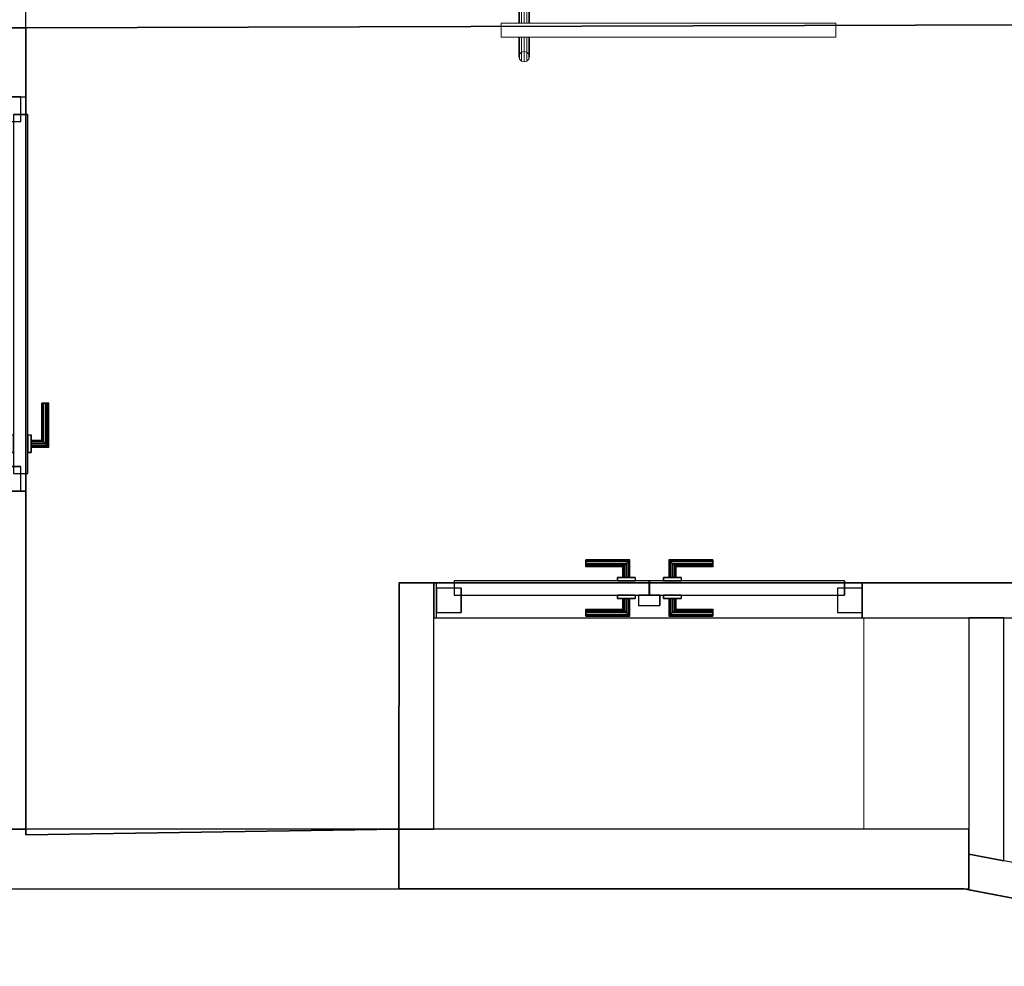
# Model space of a CAD drawing. Header units: metres. Extents: x 391.1 to 427.5, y 12.5 to 28.4.
# Tile 83 of 150: x 403.3 to 406.1, y 23.3 to 25.9. Entities that reach past the tile are written whole.
import ezdxf

# ---------------------------------------------------------------- set-up
doc = ezdxf.new("R2010")
doc.units = ezdxf.units.M
doc.layers.add('01_CARPINTERIA', color=5, linetype='Continuous', lineweight=25, true_color=0x0000ff)
doc.layers.add('01_SUELOS', color=7, linetype='Continuous', lineweight=25, true_color=0x007f00)
for name, color, linetype, lineweight in [('A-COLS-____-MCUT', 7, 'Continuous', 18), ('A-COLS-____-OTLN', 7, 'Continuous', 18), ('A-GENM-____-OTLN', 7, 'Continuous', 18), ('A-WALL-____-MCUT', 7, 'Continuous', 25), ('A-WALL-____-OTLN', 7, 'Continuous', 25)]:
    doc.layers.add(name, color=color, linetype=linetype, lineweight=lineweight)

# ---------------------------------------------------------------- blocks, each defined once
blk = doc.blocks.new('Family - Evans PA-152017-03_CLI_AIGUA_P0A')
at = {"layer": 'A-WALL-____-MCUT', "color": 253, "true_color": 0xaaaaaa}
for p, q in [((0.019, 0.1), (0, 0)), ((0.6897, 0.1), (0.019, 0.1)), ((0.6897, 0), (0.6897, 0.1)), ((0, 0), (0.6897, 0))]:
    blk.add_line(p, q, dxfattribs=at)
at = {"layer": 'A-WALL-____-OTLN', "color": 253, "true_color": 0xaaaaaa}
for p, q in [((0.019, 0.1), (0, 0)), ((0.6897, 0.1), (0.019, 0.1)), ((0.6897, 0), (0.6897, 0.1)), ((0, 0), (0.6897, 0))]:
    blk.add_line(p, q, dxfattribs=at)
at = {"layer": 'A-WALL-____-OTLN', "color": 253, "lineweight": 18, "true_color": 0xaaaaaa}
blk.add_line((0, 0), (0.6897, 0), dxfattribs=at)
blk = doc.blocks.new('Family - LONDR55-XX_ZZ-ARQ-CAA-M3D-Londres55-152039-03_CLI_AIGUA_P0A')
at = {"layer": '01_CARPINTERIA', "color": 161, "true_color": 0xaaaaff}
for p, q in [((0.87, 0.1487), (0.87, 0.15)), ((0.87, 0.15), (0.87, 0.1487)), ((0.995, 0.15), (0.87, 0.15)), ((0.87, 0.145), (0.87, 0.1487)), ((0.87, 0.1487), (0.87, 0.145)), ((0.9937, 0.1487), (0.87, 0.1487)), ((0.9937, 0.1487), (0.87, 0.1487)), ((0.87, 0.14), (0.87, 0.145)), ((0.87, 0.145), (0.87, 0.14)), ((0.99, 0.145), (0.87, 0.145)), ((0.99, 0.145), (0.87, 0.145)), ((0.87, 0.135), (0.87, 0.14)), ((0.87, 0.14), (0.87, 0.135)), ((0.87, 0.14), (0.985, 0.14)), ((0.985, 0.14), (0.87, 0.14)), ((0.98, 0.135), (0.985, 0.14)), ((0.985, 0.14), (0.98, 0.135)), ((0.99, 0.145), (0.985, 0.14)), ((0.985, 0.14), (0.99, 0.145)), ((0.985, 0.14), (0.985, 0.1)), ((0.985, 0.1), (0.985, 0.14)), ((0.9937, 0.1487), (0.99, 0.145)), ((0.99, 0.145), (0.9937, 0.1487)), ((0.99, 0.1), (0.99, 0.145)), ((0.99, 0.1), (0.99, 0.145)), ((0.995, 0.15), (0.9937, 0.1487)), ((0.9937, 0.1487), (0.995, 0.15)), ((0.9937, 0.1), (0.9937, 0.1487)), ((0.9937, 0.1), (0.9937, 0.1487)), ((0.995, 0.1), (0.995, 0.15)), ((0.87, 0.135), (0.87, 0.1313)), ((0.87, 0.1313), (0.87, 0.135)), ((0.98, 0.135), (0.87, 0.135)), ((0.98, 0.135), (0.87, 0.135)), ((0.87, 0.1313), (0.87, 0.13)), ((0.87, 0.13), (0.87, 0.1313)), ((0.9763, 0.1313), (0.87, 0.1313)), ((0.9763, 0.1313), (0.87, 0.1313)), ((0.975, 0.13), (0.87, 0.13)), ((0.975, 0.13), (0.9763, 0.1313)), ((0.9763, 0.1313), (0.975, 0.13)), ((0.975, 0.1), (0.975, 0.13)), ((0.9763, 0.1313), (0.98, 0.135)), ((0.98, 0.135), (0.9763, 0.1313)), ((0.9763, 0.1), (0.9763, 0.1313)), ((0.9763, 0.1), (0.9763, 0.1313)), ((0.98, 0.1), (0.98, 0.135)), ((0.98, 0.1), (0.98, 0.135)), ((1.07, 0.09), (0.05, 0.09)), ((0.05, 0.09), (0.05, 0.05)), ((1.07, 0.09), (0.05, 0.09)), ((0.05, 0.05), (0.05, 0.09)), ((1.01, 0.1), (0.96, 0.1)), ((0.96, 0.1), (1.01, 0.1)), ((0.96, 0.09), (0.96, 0.1)), ((0.96, 0.09), (0.96, 0.1)), ((1.01, 0.09), (0.96, 0.09)), ((0.96, 0.09), (1.01, 0.09)), ((0.9763, 0.1), (0.975, 0.1)), ((0.975, 0.1), (0.9763, 0.1)), ((0.98, 0.1), (0.9763, 0.1)), ((0.9763, 0.1), (0.98, 0.1)), ((0.985, 0.1), (0.98, 0.1)), ((0.98, 0.1), (0.985, 0.1)), ((0.99, 0.1), (0.985, 0.1)), ((0.985, 0.1), (0.99, 0.1)), ((0.99, 0.1), (0.9937, 0.1)), ((0.9937, 0.1), (0.99, 0.1)), ((0.9937, 0.1), (0.995, 0.1)), ((0.995, 0.1), (0.9937, 0.1)), ((1.01, 0.09), (1.01, 0.1)), ((1.01, 0.1), (1.01, 0.09)), ((1.07, 0.05), (1.07, 0.09)), ((1.07, 0.05), (1.07, 0.09)), ((0.07, 0.07), (0, 0.07)), ((0, 0.07), (0, 0)), ((0.07, 0.07), (0, 0.07)), ((0, 0), (0, 0.07)), ((0.07, 0), (0.07, 0.07)), ((0.07, 0), (0.07, 0.07)), ((1.12, 0.07), (1.05, 0.07)), ((1.05, 0.07), (1.05, 0)), ((1.12, 0.07), (1.05, 0.07)), ((1.05, 0), (1.05, 0.07)), ((1.12, 0), (1.12, 0.07)), ((1.12, 0), (1.12, 0.07)), ((0.05, 0.05), (1.07, 0.05)), ((0.05, 0.05), (1.07, 0.05)), ((0.96, 0.05), (1.01, 0.05)), ((1.01, 0.05), (0.96, 0.05)), ((0.96, 0.04), (0.96, 0.05)), ((0.96, 0.04), (0.96, 0.05)), ((0.96, 0.04), (1.01, 0.04)), ((1.01, 0.04), (0.96, 0.04)), ((0.9763, 0.04), (0.975, 0.04)), ((0.975, 0.04), (0.9763, 0.04)), ((0.975, 0.01), (0.975, 0.04)), ((0.98, 0.04), (0.9763, 0.04)), ((0.9763, 0.04), (0.98, 0.04)), ((0.9763, 0.0087), (0.9763, 0.04)), ((0.9763, 0.0087), (0.9763, 0.04)), ((0.98, 0.04), (0.985, 0.04)), ((0.985, 0.04), (0.98, 0.04)), ((0.98, 0.005), (0.98, 0.04)), ((0.98, 0.005), (0.98, 0.04)), ((0.985, 0.04), (0.99, 0.04)), ((0.99, 0.04), (0.985, 0.04)), ((0.985, 0.04), (0.985, 0)), ((0.985, 0), (0.985, 0.04)), ((0.99, 0.04), (0.9937, 0.04)), ((0.9937, 0.04), (0.99, 0.04)), ((0.99, -0.005), (0.99, 0.04)), ((0.99, -0.005), (0.99, 0.04)), ((0.9937, 0.04), (0.995, 0.04)), ((0.995, 0.04), (0.9937, 0.04)), ((0.9937, -0.0087), (0.9937, 0.04)), ((0.9937, -0.0087), (0.9937, 0.04)), ((0.995, -0.01), (0.995, 0.04)), ((1.01, 0.04), (1.01, 0.05)), ((1.01, 0.05), (1.01, 0.04)), ((0, 0), (0.07, 0)), ((0, 0), (0.07, 0)), ((0.87, 0.0087), (0.87, 0.01)), ((0.87, 0.01), (0.87, 0.0087)), ((0.87, 0.01), (0.975, 0.01)), ((0.87, 0.005), (0.87, 0.0087)), ((0.87, 0.0087), (0.87, 0.005)), ((0.87, 0.0087), (0.9763, 0.0087)), ((0.87, 0.0087), (0.9763, 0.0087)), ((0.87, 0), (0.87, 0.005)), ((0.87, 0.005), (0.87, 0)), ((0.87, 0.005), (0.98, 0.005)), ((0.87, 0.005), (0.98, 0.005)), ((0.87, -0.005), (0.87, 0)), ((0.985, 0), (0.87, 0)), ((0.87, 0), (0.985, 0)), ((0.9763, 0.0087), (0.975, 0.01)), ((0.975, 0.01), (0.9763, 0.0087)), ((0.98, 0.005), (0.9763, 0.0087)), ((0.9763, 0.0087), (0.98, 0.005)), ((0.985, 0), (0.98, 0.005)), ((0.98, 0.005), (0.985, 0)), ((0.985, 0), (0.99, -0.005)), ((1.05, 0), (1.12, 0)), ((1.05, 0), (1.12, 0)), ((0.87, 0), (0.87, -0.005)), ((0.87, -0.005), (0.87, -0.0087)), ((0.87, -0.0087), (0.87, -0.005)), ((0.87, -0.005), (0.99, -0.005)), ((0.87, -0.005), (0.99, -0.005)), ((0.87, -0.0087), (0.87, -0.01)), ((0.87, -0.01), (0.87, -0.0087)), ((0.87, -0.0087), (0.9937, -0.0087)), ((0.87, -0.0087), (0.9937, -0.0087)), ((0.87, -0.01), (0.995, -0.01)), ((0.99, -0.005), (0.985, 0)), ((0.99, -0.005), (0.9937, -0.0087)), ((0.9937, -0.0087), (0.99, -0.005)), ((0.9937, -0.0087), (0.995, -0.01)), ((0.995, -0.01), (0.9937, -0.0087))]:
    blk.add_line(p, q, dxfattribs=at)
blk = doc.blocks.new('Family - Porta PA-152040-03_CLI_AIGUA_P0A')
blk.add_blockref('Family - LONDR55-XX_ZZ-ARQ-CAA-M3D-Londres55-152039-03_CLI_AIGUA_P0A', (0, 0))
blk = doc.blocks.new('Family - Pilar PA-152210-03_CLI_AIGUA_P0A')
at = {"layer": 'A-COLS-____-MCUT', "color": 253, "true_color": 0xaaaaaa}
for p, q in [((0.2976, 0.6), (0, 0.6)), ((0, 0.6), (0, 0)), ((0.2976, 0), (0.2976, 0.6)), ((0, 0), (0.2976, 0))]:
    blk.add_line(p, q, dxfattribs=at)
at = {"layer": 'A-COLS-____-OTLN', "color": 253, "true_color": 0xaaaaaa}
for p, q in [((0.2976, 0.6), (0, 0.6)), ((0, 0.6), (0, 0)), ((0.2976, 0), (0.2976, 0.6)), ((0, 0), (0.2976, 0))]:
    blk.add_line(p, q, dxfattribs=at)
blk = doc.blocks.new('Family - LONDR55-XX_ZZ-ARQ-CAA-M3D-Londres55-152246-03_CLI_AIGUA_P0A')
at = {"layer": 'A-GENM-____-OTLN', "color": 253, "true_color": 0xaaaaaa}
for p, q in [((0.052, 0.1725), (0.05, 0.165)), ((0.052, 0.1725), (0.05, 0.165)), ((0.0575, 0.178), (0.052, 0.1725)), ((0.0575, 0.178), (0.052, 0.1725)), ((0.052, 0.11), (0.052, 0.1725)), ((0.065, 0.18), (0.0575, 0.178)), ((0.065, 0.18), (0.0575, 0.178)), ((0.0575, 0.11), (0.0575, 0.178)), ((0.0725, 0.178), (0.065, 0.18)), ((0.0725, 0.178), (0.065, 0.18)), ((0.065, 0.11), (0.065, 0.18)), ((0.078, 0.1725), (0.0725, 0.178)), ((0.078, 0.1725), (0.0725, 0.178)), ((0.0725, 0.11), (0.0725, 0.178)), ((0.08, 0.165), (0.078, 0.1725)), ((0.08, 0.165), (0.078, 0.1725)), ((0.078, 0.11), (0.078, 0.1725)), ((0.05, 0.165), (0.052, 0.1575)), ((0.05, 0.11), (0.05, 0.165)), ((0.05, 0.165), (0.052, 0.1575)), ((0.052, 0.1575), (0.0575, 0.152)), ((0.052, 0.11), (0.052, 0.1575)), ((0.052, 0.1575), (0.0575, 0.152)), ((0.0575, 0.152), (0.065, 0.15)), ((0.0575, 0.11), (0.0575, 0.152)), ((0.0575, 0.152), (0.065, 0.15)), ((0.065, 0.15), (0.0725, 0.152)), ((0.065, 0.15), (0.0725, 0.152)), ((0.065, 0.11), (0.065, 0.15)), ((0.0725, 0.152), (0.078, 0.1575)), ((0.0725, 0.152), (0.078, 0.1575)), ((0.0725, 0.11), (0.0725, 0.152)), ((0.078, 0.1575), (0.08, 0.165)), ((0.078, 0.1575), (0.08, 0.165)), ((0.078, 0.11), (0.078, 0.1575)), ((0.08, 0.165), (0.08, 0.11)), ((0.95, 0.11), (0, 0.11)), ((0, 0.11), (0, 0.07)), ((0.95, 0.11), (0, 0.11)), ((0, 0.11), (0, 0.07)), ((0.052, 0.11), (0.05, 0.11)), ((0.05, 0.11), (0.052, 0.11)), ((0.0575, 0.11), (0.052, 0.11)), ((0.052, 0.11), (0.0575, 0.11)), ((0.065, 0.11), (0.0575, 0.11)), ((0.0575, 0.11), (0.065, 0.11)), ((0.0725, 0.11), (0.065, 0.11)), ((0.065, 0.11), (0.0725, 0.11)), ((0.078, 0.11), (0.0725, 0.11)), ((0.0725, 0.11), (0.078, 0.11)), ((0.078, 0.11), (0.08, 0.11)), ((0.08, 0.11), (0.078, 0.11)), ((0.95, 0.07), (0.95, 0.11)), ((0.95, 0.11), (0.95, 0.07)), ((0, 0.07), (0.95, 0.07)), ((0, 0.07), (0.95, 0.07)), ((0.05, 0.015), (0.05, 0.07)), ((0.052, 0.07), (0.05, 0.07)), ((0.05, 0.07), (0.052, 0.07)), ((0.052, 0.0075), (0.052, 0.07)), ((0.052, 0.0225), (0.052, 0.07)), ((0.0575, 0.07), (0.052, 0.07)), ((0.052, 0.07), (0.0575, 0.07)), ((0.0575, 0.002), (0.0575, 0.07)), ((0.0575, 0.028), (0.0575, 0.07)), ((0.065, 0.07), (0.0575, 0.07)), ((0.0575, 0.07), (0.065, 0.07)), ((0.065, 0), (0.065, 0.07)), ((0.065, 0.03), (0.065, 0.07)), ((0.0725, 0.07), (0.065, 0.07)), ((0.065, 0.07), (0.0725, 0.07)), ((0.0725, 0.002), (0.0725, 0.07)), ((0.0725, 0.028), (0.0725, 0.07)), ((0.078, 0.07), (0.0725, 0.07)), ((0.0725, 0.07), (0.078, 0.07)), ((0.078, 0.0075), (0.078, 0.07)), ((0.078, 0.0225), (0.078, 0.07)), ((0.078, 0.07), (0.08, 0.07)), ((0.08, 0.07), (0.078, 0.07)), ((0.08, 0.07), (0.08, 0.015)), ((0.0575, 0.028), (0.052, 0.0225)), ((0.0575, 0.028), (0.052, 0.0225)), ((0.065, 0.03), (0.0575, 0.028)), ((0.065, 0.03), (0.0575, 0.028)), ((0.0725, 0.028), (0.065, 0.03)), ((0.0725, 0.028), (0.065, 0.03)), ((0.078, 0.0225), (0.0725, 0.028)), ((0.078, 0.0225), (0.0725, 0.028)), ((0.052, 0.0225), (0.05, 0.015)), ((0.052, 0.0225), (0.05, 0.015)), ((0.05, 0.015), (0.052, 0.0075)), ((0.05, 0.015), (0.052, 0.0075)), ((0.052, 0.0075), (0.0575, 0.002)), ((0.052, 0.0075), (0.0575, 0.002)), ((0.0575, 0.002), (0.065, 0)), ((0.0575, 0.002), (0.065, 0)), ((0.065, 0), (0.0725, 0.002)), ((0.065, 0), (0.0725, 0.002)), ((0.0725, 0.002), (0.078, 0.0075)), ((0.0725, 0.002), (0.078, 0.0075)), ((0.08, 0.015), (0.078, 0.0225)), ((0.08, 0.015), (0.078, 0.0225)), ((0.078, 0.0075), (0.08, 0.015)), ((0.078, 0.0075), (0.08, 0.015))]:
    blk.add_line(p, q, dxfattribs=at)
blk = doc.blocks.new('Family - Porta PA-152247-03_CLI_AIGUA_P0A')
at = {"extrusion": (0, 0, -1), "zscale": -1, "rotation": 180}
blk.add_blockref('Family - LONDR55-XX_ZZ-ARQ-CAA-M3D-Londres55-152246-03_CLI_AIGUA_P0A', (0, 0), dxfattribs=at)
blk = doc.blocks.new('Family - LONDR55-XX_ZZ-ARQ-CAA-M3D-Londres55-152318-03_CLI_AIGUA_P0A')
at = {"layer": '01_CARPINTERIA', "color": 161, "true_color": 0xaaaaff}
for p, q in [((0.4242, 0.1487), (0.4242, 0.15)), ((0.4242, 0.15), (0.4242, 0.1487)), ((0.5492, 0.15), (0.4242, 0.15)), ((0.4242, 0.145), (0.4242, 0.1487)), ((0.4242, 0.1487), (0.4242, 0.145)), ((0.5478, 0.1487), (0.4242, 0.1487)), ((0.5478, 0.1487), (0.4242, 0.1487)), ((0.4242, 0.14), (0.4242, 0.145)), ((0.4242, 0.145), (0.4242, 0.14)), ((0.5442, 0.145), (0.4242, 0.145)), ((0.5442, 0.145), (0.4242, 0.145)), ((0.4242, 0.135), (0.4242, 0.14)), ((0.4242, 0.14), (0.4242, 0.135)), ((0.4242, 0.14), (0.5392, 0.14)), ((0.5392, 0.14), (0.4242, 0.14)), ((0.5342, 0.135), (0.5392, 0.14)), ((0.5392, 0.14), (0.5342, 0.135)), ((0.5442, 0.145), (0.5392, 0.14)), ((0.5392, 0.14), (0.5442, 0.145)), ((0.5392, 0.14), (0.5392, 0.1)), ((0.5392, 0.1), (0.5392, 0.14)), ((0.5478, 0.1487), (0.5442, 0.145)), ((0.5442, 0.145), (0.5478, 0.1487)), ((0.5442, 0.1), (0.5442, 0.145)), ((0.5442, 0.1), (0.5442, 0.145)), ((0.5492, 0.15), (0.5478, 0.1487)), ((0.5478, 0.1487), (0.5492, 0.15)), ((0.5478, 0.1), (0.5478, 0.1487)), ((0.5478, 0.1), (0.5478, 0.1487)), ((0.5492, 0.1), (0.5492, 0.15)), ((0.6615, 0.1487), (0.6602, 0.15)), ((0.6602, 0.15), (0.6602, 0.1)), ((0.6602, 0.15), (0.6615, 0.1487)), ((0.7852, 0.15), (0.6602, 0.15)), ((0.6652, 0.145), (0.6615, 0.1487)), ((0.6615, 0.1487), (0.6615, 0.1)), ((0.6615, 0.1487), (0.6615, 0.1)), ((0.6615, 0.1487), (0.6652, 0.145)), ((0.7852, 0.1487), (0.6615, 0.1487)), ((0.7852, 0.1487), (0.6615, 0.1487)), ((0.6702, 0.14), (0.6652, 0.145)), ((0.6652, 0.145), (0.6652, 0.1)), ((0.6652, 0.145), (0.6652, 0.1)), ((0.6652, 0.145), (0.6702, 0.14)), ((0.7852, 0.145), (0.6652, 0.145)), ((0.7852, 0.145), (0.6652, 0.145)), ((0.6702, 0.1), (0.6702, 0.14)), ((0.6702, 0.14), (0.6702, 0.1)), ((0.6702, 0.14), (0.6752, 0.135)), ((0.6752, 0.135), (0.6702, 0.14)), ((0.6702, 0.14), (0.7852, 0.14)), ((0.7852, 0.14), (0.6702, 0.14)), ((0.7852, 0.1487), (0.7852, 0.15)), ((0.7852, 0.15), (0.7852, 0.1487)), ((0.7852, 0.145), (0.7852, 0.1487)), ((0.7852, 0.1487), (0.7852, 0.145)), ((0.7852, 0.145), (0.7852, 0.14)), ((0.7852, 0.14), (0.7852, 0.145)), ((0.7852, 0.14), (0.7852, 0.135)), ((0.7852, 0.135), (0.7852, 0.14)), ((0.4242, 0.135), (0.4242, 0.1313)), ((0.4242, 0.1313), (0.4242, 0.135)), ((0.5342, 0.135), (0.4242, 0.135)), ((0.5342, 0.135), (0.4242, 0.135)), ((0.4242, 0.1313), (0.4242, 0.13)), ((0.4242, 0.13), (0.4242, 0.1313)), ((0.5305, 0.1313), (0.4242, 0.1313)), ((0.5305, 0.1313), (0.4242, 0.1313)), ((0.5292, 0.13), (0.4242, 0.13)), ((0.5292, 0.13), (0.5305, 0.1313)), ((0.5305, 0.1313), (0.5292, 0.13)), ((0.5292, 0.1), (0.5292, 0.13)), ((0.5305, 0.1313), (0.5342, 0.135)), ((0.5342, 0.135), (0.5305, 0.1313)), ((0.5305, 0.1), (0.5305, 0.1313)), ((0.5305, 0.1), (0.5305, 0.1313)), ((0.5342, 0.1), (0.5342, 0.135)), ((0.5342, 0.1), (0.5342, 0.135)), ((0.6752, 0.135), (0.6752, 0.1)), ((0.6752, 0.135), (0.6788, 0.1313)), ((0.6788, 0.1313), (0.6752, 0.135)), ((0.6752, 0.135), (0.6752, 0.1)), ((0.7852, 0.135), (0.6752, 0.135)), ((0.7852, 0.135), (0.6752, 0.135)), ((0.6788, 0.1313), (0.6788, 0.1)), ((0.6788, 0.1313), (0.6802, 0.13)), ((0.6802, 0.13), (0.6788, 0.1313)), ((0.6788, 0.1313), (0.6788, 0.1)), ((0.7852, 0.1313), (0.6788, 0.1313)), ((0.7852, 0.1313), (0.6788, 0.1313)), ((0.6802, 0.13), (0.6802, 0.1)), ((0.7852, 0.13), (0.6802, 0.13)), ((0.7852, 0.135), (0.7852, 0.1313)), ((0.7852, 0.1313), (0.7852, 0.135)), ((0.7852, 0.1313), (0.7852, 0.13)), ((0.7852, 0.13), (0.7852, 0.1313)), ((0.6042, 0.09), (0.05, 0.09)), ((0.05, 0.09), (0.05, 0.05)), ((0.6042, 0.09), (0.05, 0.09)), ((0.05, 0.09), (0.05, 0.05)), ((0.5642, 0.1), (0.5142, 0.1)), ((0.5142, 0.1), (0.5642, 0.1)), ((0.5142, 0.1), (0.5142, 0.09)), ((0.5142, 0.09), (0.5142, 0.1)), ((0.5642, 0.09), (0.5142, 0.09)), ((0.5142, 0.09), (0.5642, 0.09)), ((0.5305, 0.1), (0.5292, 0.1)), ((0.5292, 0.1), (0.5305, 0.1)), ((0.5342, 0.1), (0.5305, 0.1)), ((0.5305, 0.1), (0.5342, 0.1)), ((0.5392, 0.1), (0.5342, 0.1)), ((0.5342, 0.1), (0.5392, 0.1)), ((0.5442, 0.1), (0.5392, 0.1)), ((0.5392, 0.1), (0.5442, 0.1)), ((0.5442, 0.1), (0.5478, 0.1)), ((0.5478, 0.1), (0.5442, 0.1)), ((0.5478, 0.1), (0.5492, 0.1)), ((0.5492, 0.1), (0.5478, 0.1)), ((0.5642, 0.1), (0.5642, 0.09)), ((0.5642, 0.1), (0.5642, 0.09)), ((0.6042, 0.05), (0.6042, 0.09)), ((0.6042, 0.09), (0.6042, 0.05)), ((1.1593, 0.09), (0.6052, 0.09)), ((0.6052, 0.09), (0.6052, 0.05)), ((1.1593, 0.09), (0.6052, 0.09)), ((0.6052, 0.09), (0.6052, 0.05)), ((0.6952, 0.1), (0.6452, 0.1)), ((0.6452, 0.1), (0.6952, 0.1)), ((0.6452, 0.1), (0.6452, 0.09)), ((0.6452, 0.09), (0.6452, 0.1)), ((0.6952, 0.09), (0.6452, 0.09)), ((0.6452, 0.09), (0.6952, 0.09)), ((0.6615, 0.1), (0.6602, 0.1)), ((0.6602, 0.1), (0.6615, 0.1)), ((0.6652, 0.1), (0.6615, 0.1)), ((0.6615, 0.1), (0.6652, 0.1)), ((0.6702, 0.1), (0.6652, 0.1)), ((0.6652, 0.1), (0.6702, 0.1)), ((0.6752, 0.1), (0.6702, 0.1)), ((0.6702, 0.1), (0.6752, 0.1)), ((0.6752, 0.1), (0.6788, 0.1)), ((0.6788, 0.1), (0.6752, 0.1)), ((0.6788, 0.1), (0.6802, 0.1)), ((0.6802, 0.1), (0.6788, 0.1)), ((0.6952, 0.1), (0.6952, 0.09)), ((0.6952, 0.1), (0.6952, 0.09)), ((1.1593, 0.05), (1.1593, 0.09)), ((1.1593, 0.09), (1.1593, 0.05)), ((0.07, 0.07), (0, 0.07)), ((0, 0.07), (0, 0)), ((0.07, 0.07), (0, 0.07)), ((0, 0.07), (0, 0)), ((0.07, 0), (0.07, 0.07)), ((0.07, 0.07), (0.07, 0)), ((1.2093, 0.07), (1.1393, 0.07)), ((1.1393, 0.07), (1.1393, 0)), ((1.2093, 0.07), (1.1393, 0.07)), ((1.1393, 0.07), (1.1393, 0)), ((1.2093, 0), (1.2093, 0.07)), ((1.2093, 0.07), (1.2093, 0)), ((0.05, 0.05), (0.6042, 0.05)), ((0.05, 0.05), (0.6042, 0.05)), ((0.5142, 0.05), (0.5642, 0.05)), ((0.5642, 0.05), (0.5142, 0.05)), ((0.5142, 0.05), (0.5142, 0.04)), ((0.5142, 0.04), (0.5142, 0.05)), ((0.5142, 0.04), (0.5642, 0.04)), ((0.5642, 0.04), (0.5142, 0.04)), ((0.5305, 0.04), (0.5292, 0.04)), ((0.5292, 0.04), (0.5305, 0.04)), ((0.5292, 0.01), (0.5292, 0.04)), ((0.5342, 0.04), (0.5305, 0.04)), ((0.5305, 0.04), (0.5342, 0.04)), ((0.5305, 0.0087), (0.5305, 0.04)), ((0.5305, 0.0087), (0.5305, 0.04)), ((0.5342, 0.04), (0.5392, 0.04)), ((0.5392, 0.04), (0.5342, 0.04)), ((0.5342, 0.005), (0.5342, 0.04)), ((0.5342, 0.005), (0.5342, 0.04)), ((0.5392, 0.04), (0.5442, 0.04)), ((0.5442, 0.04), (0.5392, 0.04)), ((0.5392, 0.04), (0.5392, 0)), ((0.5392, 0), (0.5392, 0.04)), ((0.5442, 0.04), (0.5478, 0.04)), ((0.5478, 0.04), (0.5442, 0.04)), ((0.5442, -0.005), (0.5442, 0.04)), ((0.5442, -0.005), (0.5442, 0.04)), ((0.5478, 0.04), (0.5492, 0.04)), ((0.5492, 0.04), (0.5478, 0.04)), ((0.5478, -0.0087), (0.5478, 0.04)), ((0.5478, -0.0087), (0.5478, 0.04)), ((0.5492, -0.01), (0.5492, 0.04)), ((0.5642, 0.05), (0.5642, 0.04)), ((0.5642, 0.05), (0.5642, 0.04)), ((0.6342, 0.05), (0.5742, 0.05)), ((0.5742, 0.05), (0.5742, 0.02)), ((0.6342, 0.05), (0.5742, 0.05)), ((0.5742, 0.05), (0.5742, 0.02)), ((0.6052, 0.05), (1.1593, 0.05)), ((0.6052, 0.05), (1.1593, 0.05)), ((0.6342, 0.02), (0.6342, 0.05)), ((0.6342, 0.05), (0.6342, 0.02)), ((0.6452, 0.05), (0.6952, 0.05)), ((0.6952, 0.05), (0.6452, 0.05)), ((0.6452, 0.05), (0.6452, 0.04)), ((0.6452, 0.04), (0.6452, 0.05)), ((0.6452, 0.04), (0.6952, 0.04)), ((0.6952, 0.04), (0.6452, 0.04)), ((0.6615, 0.04), (0.6602, 0.04)), ((0.6602, 0.04), (0.6615, 0.04)), ((0.6602, 0.04), (0.6602, -0.01)), ((0.6652, 0.04), (0.6615, 0.04)), ((0.6615, 0.04), (0.6652, 0.04)), ((0.6615, 0.04), (0.6615, -0.0087)), ((0.6615, 0.04), (0.6615, -0.0087)), ((0.6652, 0.04), (0.6702, 0.04)), ((0.6702, 0.04), (0.6652, 0.04)), ((0.6652, 0.04), (0.6652, -0.005)), ((0.6652, 0.04), (0.6652, -0.005)), ((0.6702, 0.04), (0.6752, 0.04)), ((0.6752, 0.04), (0.6702, 0.04)), ((0.6702, 0), (0.6702, 0.04)), ((0.6702, 0.04), (0.6702, 0)), ((0.6752, 0.04), (0.6788, 0.04)), ((0.6788, 0.04), (0.6752, 0.04)), ((0.6752, 0.04), (0.6752, 0.005)), ((0.6752, 0.04), (0.6752, 0.005)), ((0.6788, 0.04), (0.6802, 0.04)), ((0.6802, 0.04), (0.6788, 0.04)), ((0.6788, 0.04), (0.6788, 0.0087)), ((0.6788, 0.04), (0.6788, 0.0087)), ((0.6802, 0.04), (0.6802, 0.01)), ((0.6952, 0.05), (0.6952, 0.04)), ((0.6952, 0.05), (0.6952, 0.04)), ((0, 0), (0.07, 0)), ((0, 0), (0.07, 0)), ((0.4242, 0.0087), (0.4242, 0.01)), ((0.4242, 0.01), (0.4242, 0.0087)), ((0.4242, 0.01), (0.5292, 0.01)), ((0.4242, 0.005), (0.4242, 0.0087)), ((0.4242, 0.0087), (0.4242, 0.005)), ((0.4242, 0.0087), (0.5305, 0.0087)), ((0.4242, 0.0087), (0.5305, 0.0087)), ((0.4242, 0), (0.4242, 0.005)), ((0.4242, 0.005), (0.4242, 0)), ((0.4242, 0.005), (0.5342, 0.005)), ((0.4242, 0.005), (0.5342, 0.005)), ((0.4242, -0.005), (0.4242, 0)), ((0.4242, 0), (0.4242, -0.005)), ((0.5392, 0), (0.4242, 0)), ((0.4242, 0), (0.5392, 0)), ((0.5305, 0.0087), (0.5292, 0.01)), ((0.5292, 0.01), (0.5305, 0.0087)), ((0.5342, 0.005), (0.5305, 0.0087)), ((0.5305, 0.0087), (0.5342, 0.005)), ((0.5392, 0), (0.5342, 0.005)), ((0.5342, 0.005), (0.5392, 0)), ((0.5742, 0.02), (0.6342, 0.02)), ((0.5742, 0.02), (0.6342, 0.02)), ((0.6652, -0.005), (0.6702, 0)), ((0.6702, 0), (0.6652, -0.005)), ((0.6752, 0.005), (0.6702, 0)), ((0.6702, 0), (0.6752, 0.005)), ((0.7852, 0), (0.6702, 0)), ((0.6702, 0), (0.7852, 0)), ((0.6788, 0.0087), (0.6752, 0.005)), ((0.6752, 0.005), (0.6788, 0.0087)), ((0.6752, 0.005), (0.7852, 0.005)), ((0.6752, 0.005), (0.7852, 0.005)), ((0.6802, 0.01), (0.6788, 0.0087)), ((0.6788, 0.0087), (0.6802, 0.01)), ((0.6788, 0.0087), (0.7852, 0.0087)), ((0.6788, 0.0087), (0.7852, 0.0087)), ((0.6802, 0.01), (0.7852, 0.01)), ((0.7852, 0.0087), (0.7852, 0.01)), ((0.7852, 0.01), (0.7852, 0.0087)), ((0.7852, 0.005), (0.7852, 0.0087)), ((0.7852, 0.0087), (0.7852, 0.005)), ((0.7852, 0.005), (0.7852, 0)), ((0.7852, 0), (0.7852, 0.005)), ((0.7852, 0), (0.7852, -0.005)), ((0.7852, -0.005), (0.7852, 0)), ((1.1393, 0), (1.2093, 0)), ((1.1393, 0), (1.2093, 0)), ((0.4242, -0.005), (0.4242, -0.0087)), ((0.4242, -0.0087), (0.4242, -0.005)), ((0.4242, -0.005), (0.5442, -0.005)), ((0.4242, -0.005), (0.5442, -0.005)), ((0.4242, -0.0087), (0.4242, -0.01)), ((0.4242, -0.01), (0.4242, -0.0087)), ((0.4242, -0.0087), (0.5478, -0.0087)), ((0.4242, -0.0087), (0.5478, -0.0087)), ((0.4242, -0.01), (0.5492, -0.01)), ((0.5392, 0), (0.5442, -0.005)), ((0.5442, -0.005), (0.5392, 0)), ((0.5442, -0.005), (0.5478, -0.0087)), ((0.5478, -0.0087), (0.5442, -0.005)), ((0.5478, -0.0087), (0.5492, -0.01)), ((0.5492, -0.01), (0.5478, -0.0087)), ((0.6602, -0.01), (0.6615, -0.0087)), ((0.6615, -0.0087), (0.6602, -0.01)), ((0.6602, -0.01), (0.7852, -0.01)), ((0.6615, -0.0087), (0.6652, -0.005)), ((0.6652, -0.005), (0.6615, -0.0087)), ((0.6615, -0.0087), (0.7852, -0.0087)), ((0.6615, -0.0087), (0.7852, -0.0087)), ((0.6652, -0.005), (0.7852, -0.005)), ((0.6652, -0.005), (0.7852, -0.005)), ((0.7852, -0.005), (0.7852, -0.0087)), ((0.7852, -0.0087), (0.7852, -0.005)), ((0.7852, -0.0087), (0.7852, -0.01)), ((0.7852, -0.01), (0.7852, -0.0087))]:
    blk.add_line(p, q, dxfattribs=at)
blk = doc.blocks.new('Family - Porta PA-152319-03_CLI_AIGUA_P0A')
blk.add_blockref('Family - LONDR55-XX_ZZ-ARQ-CAA-M3D-Londres55-152318-03_CLI_AIGUA_P0A', (0, 0))
blk = doc.blocks.new('Family - LONDR55-XX_ZZ-ARQ-CAA-M3D-Londres55-152321-03_CLI_AIGUA_P0A')
at = {"layer": '01_SUELOS', "color": 9, "true_color": 0xaad4aa}
for p, q in [((7.4708, 2.3155), (0, 2.292)), ((7.4708, 2.3155), (0, 2.292)), ((7.4708, 2.3155), (0, 2.292)), ((7.4708, 2.3155), (0, 2.292)), ((0, 2.292), (0, 0)), ((0, 2.292), (0, 0)), ((0, 2.292), (0, 0)), ((0, 2.292), (0, 0)), ((1.059, 0.0159), (1.06, 0.7159)), ((1.059, 0.0159), (1.06, 0.7159)), ((1.06, 0.7159), (1.059, 0.0159)), ((1.06, 0.7159), (1.059, 0.0159)), ((1.06, 0.7159), (6.46, 0.7159)), ((1.06, 0.7159), (6.46, 0.7159)), ((6.46, 0.7159), (1.06, 0.7159)), ((6.46, 0.7159), (1.06, 0.7159)), ((0, 0), (1.059, 0.0159)), ((0, 0), (1.059, 0.0159)), ((0, 0), (1.059, 0.0159)), ((0, 0), (1.059, 0.0159))]:
    blk.add_line(p, q, dxfattribs=at)
blk = doc.blocks.new('Family - Evans PA-152341-03_CLI_AIGUA_P0A')
at = {"layer": 'A-WALL-____-MCUT', "color": 253, "true_color": 0xaaaaaa}
for p, q in [((0.96, 0.1), (0, 0.1)), ((0, 0.1), (0, 0)), ((0.96, 0), (0.96, 0.1)), ((2.08, 0.1), (2.08, 0)), ((4.4287, 0.1), (2.08, 0.1)), ((4.4287, 0), (4.4287, 0.1)), ((0, 0), (0.96, 0)), ((2.08, 0), (4.4287, 0))]:
    blk.add_line(p, q, dxfattribs=at)
at = {"layer": 'A-WALL-____-OTLN', "color": 253, "true_color": 0xaaaaaa}
for p, q in [((4.4287, 0.1), (0, 0.1)), ((0, 0.1), (0, 0)), ((2.08, 0.1), (0.96, 0.1)), ((0.96, 0.1), (0.96, 0)), ((2.08, 0.1), (2.08, 0)), ((4.4287, 0), (4.4287, 0.1)), ((0, 0), (4.4287, 0)), ((0.96, 0), (2.08, 0))]:
    blk.add_line(p, q, dxfattribs=at)
at = {"layer": 'A-WALL-____-OTLN', "color": 253, "lineweight": 18, "true_color": 0xaaaaaa}
blk.add_line((0, 0), (4.4287, 0), dxfattribs=at)
blk = doc.blocks.new('Family - Vano de puerta PA-152343-03_CLI_AIGUA_P0A')
at = {"layer": 'A-GENM-____-OTLN', "color": 253, "true_color": 0xaaaaaa}
for p, q in [((403.3571, 25.7296), (403.2571, 25.7296)), ((403.2571, 25.7296), (403.2571, 24.6096)), ((403.3571, 25.7296), (403.2571, 25.7296)), ((403.2571, 24.6096), (403.2571, 25.7296)), ((403.3571, 24.6096), (403.3571, 25.7296)), ((403.3571, 25.7296), (403.3571, 24.6096)), ((403.2571, 24.6096), (403.3571, 24.6096)), ((403.3571, 24.6096), (403.2571, 24.6096))]:
    blk.add_line(p, q, dxfattribs=at)
blk = doc.blocks.new('Family - Evans PA-152366-03_CLI_AIGUA_P0A')
at = {"layer": 'A-WALL-____-MCUT', "color": 253, "true_color": 0xaaaaaa}
for p, q in [((2.7774, 0.17), (0, 0.17)), ((0, 0.17), (0, 0)), ((2.7774, 0), (2.7774, 0.17)), ((0, 0), (2.7774, 0))]:
    blk.add_line(p, q, dxfattribs=at)
at = {"layer": 'A-WALL-____-OTLN', "color": 253, "true_color": 0xaaaaaa}
for p, q in [((2.7774, 0.17), (0, 0.17)), ((0, 0.17), (0, 0)), ((2.7774, 0), (2.7774, 0.17)), ((0, 0), (2.7774, 0))]:
    blk.add_line(p, q, dxfattribs=at)
at = {"layer": 'A-WALL-____-OTLN', "color": 253, "lineweight": 18, "true_color": 0xaaaaaa}
blk.add_line((0, 0), (2.7774, 0), dxfattribs=at)
blk = doc.blocks.new('Family - LONDR55-XX_ZZ-ARQ-CAA-M3D-Londres55-152374-03_CLI_AIGUA_P0A')
at = {"layer": '01_SUELOS', "color": 9, "true_color": 0xaad4aa}
for p, q in [((0, 0), (1.9982, 0)), ((1.9982, 0), (0, 0)), ((1.9982, 0), (9.469, 0.0234)), ((9.469, 0.0234), (1.9982, 0))]:
    blk.add_line(p, q, dxfattribs=at)
blk = doc.blocks.new('Family - Evans PA-152455-03_CLI_AIGUA_P0A')
at = {"layer": 'A-WALL-____-MCUT', "color": 253, "true_color": 0xaaaaaa}
for p, q in [((0.7, 0.1), (0, 0.1)), ((0, 0.1), (0, 0)), ((0.7, 0), (0.7, 0.1)), ((0, 0), (0.7, 0))]:
    blk.add_line(p, q, dxfattribs=at)
at = {"layer": 'A-WALL-____-OTLN', "color": 253, "true_color": 0xaaaaaa}
for p, q in [((0.7, 0.1), (0, 0.1)), ((0, 0.1), (0, 0)), ((0.7, 0), (0.7, 0.1)), ((0, 0), (0.7, 0))]:
    blk.add_line(p, q, dxfattribs=at)
at = {"layer": 'A-WALL-____-OTLN', "color": 253, "lineweight": 18, "true_color": 0xaaaaaa}
blk.add_line((0, 0), (0.7072, 0), dxfattribs=at)
blk = doc.blocks.new('Family - Evans PA-152483-03_CLI_AIGUA_P0A')
at = {"layer": 'A-WALL-____-MCUT', "color": 253, "true_color": 0xaaaaaa}
for p, q in [((-0.019, 0.1), (0, 0)), ((1.1449, 0.1), (-0.019, 0.1)), ((1.1639, 0), (1.1449, 0.1)), ((0, 0), (1.1639, 0))]:
    blk.add_line(p, q, dxfattribs=at)
at = {"layer": 'A-WALL-____-OTLN', "color": 253, "true_color": 0xaaaaaa}
for p, q in [((-0.019, 0.1), (0, 0)), ((1.1449, 0.1), (-0.019, 0.1)), ((1.1639, 0), (1.1449, 0.1)), ((0, 0), (1.1639, 0))]:
    blk.add_line(p, q, dxfattribs=at)
at = {"layer": 'A-WALL-____-OTLN', "color": 253, "lineweight": 18, "true_color": 0xaaaaaa}
blk.add_line((0, 0), (1.1639, 0), dxfattribs=at)
blk = doc.blocks.new('Family - Evans PA-152603-03_CLI_AIGUA_P0A')
at = {"layer": 'A-WALL-____-MCUT', "color": 253, "true_color": 0xaaaaaa}
for p, q in [((3.9845, 0.1), (3.5802, 0.1)), ((3.9845, 0), (3.9845, 0.1)), ((5.1939, 0.1), (5.1939, 0)), ((5.2009, 0.1), (5.1939, 0.1)), ((5.2009, 0), (5.2009, 0.1)), ((3.5802, 0), (3.9845, 0)), ((5.1939, 0), (5.2009, 0))]:
    blk.add_line(p, q, dxfattribs=at)
at = {"layer": 'A-WALL-____-OTLN', "color": 253, "true_color": 0xaaaaaa}
for p, q in [((5.2009, 0.1), (0, 0.1)), ((5.1939, 0.1), (3.9845, 0.1)), ((3.9845, 0.1), (3.9845, 0)), ((5.1939, 0.1), (5.1939, 0)), ((5.2009, 0), (5.2009, 0.1)), ((0, 0), (5.2009, 0)), ((3.9845, 0), (5.1939, 0))]:
    blk.add_line(p, q, dxfattribs=at)
at = {"layer": 'A-WALL-____-OTLN', "color": 253, "lineweight": 18, "true_color": 0xaaaaaa}
blk.add_line((0, 0), (5.2009, 0), dxfattribs=at)
blk = doc.blocks.new('Family - Vano de puerta PA-152605-03_CLI_AIGUA_P0A')
at = {"layer": 'A-GENM-____-OTLN', "color": 253, "true_color": 0xaaaaaa}
for p, q in [((404.5227, 24.3496), (404.5227, 24.2496)), ((405.7321, 24.3496), (404.5227, 24.3496)), ((404.5227, 24.3496), (404.5227, 24.2496)), ((404.5227, 24.3496), (405.7321, 24.3496)), ((405.7321, 24.2496), (405.7321, 24.3496)), ((405.7321, 24.3496), (405.7321, 24.2496)), ((404.5227, 24.2496), (405.7321, 24.2496)), ((405.7321, 24.2496), (404.5227, 24.2496))]:
    blk.add_line(p, q, dxfattribs=at)
blk = doc.blocks.new('Family - LONDR55-XX_ZZ-ARQ-CAA-M3D-Londres55-152611-03_CLI_AIGUA_P0A')
at = {"layer": '01_SUELOS', "color": 9, "true_color": 0xaad4aa}
for p, q in [((4.1797, 12.6851), (2.1797, 12.6851)), ((2.1797, 12.6851), (4.1797, 12.6851)), ((4.1797, 10.3931), (4.1797, 12.6851)), ((4.1797, 12.6851), (4.1797, 10.3931)), ((5.2387, 10.409), (4.1797, 10.3931)), ((4.1797, 10.3931), (5.2387, 10.409)), ((5.2385, 10.239), (5.2387, 10.409)), ((5.2387, 10.409), (5.2385, 10.239)), ((6.8447, 10.239), (5.2385, 10.239)), ((5.2385, 10.239), (6.8447, 10.239)), ((7.6947, 10.0774), (6.8447, 10.239)), ((6.8447, 10.239), (7.6947, 10.0774))]:
    blk.add_line(p, q, dxfattribs=at)
blk = doc.blocks.new('LONDR55-XX_ZZ-ARQ-CAA-M3D-Londres55_ifc-1-03_CLI_AIGUA_P0A')
at = {"layer": '01_CARPINTERIA', "color": 253, "lineweight": 18, "true_color": 0xaaaaaa, "rotation": 270}
blk.add_blockref('Family - Porta PA-152040-03_CLI_AIGUA_P0A', (403.2721, 25.7296), dxfattribs=at)
at = {"layer": '01_CARPINTERIA', "color": 253, "lineweight": 18, "true_color": 0xaaaaaa}
blk.add_blockref('Family - Porta PA-152319-03_CLI_AIGUA_P0A', (404.5227, 24.2646), dxfattribs=at)
at = {"layer": '01_SUELOS', "color": 253, "lineweight": 18, "true_color": 0xaaaaaa}
for name, p in [('Family - LONDR55-XX_ZZ-ARQ-CAA-M3D-Londres55-152374-03_CLI_AIGUA_P0A', (401.3587, 25.9257)), ('Family - LONDR55-XX_ZZ-ARQ-CAA-M3D-Londres55-152321-03_CLI_AIGUA_P0A', (403.3569, 23.6337)), ('Family - LONDR55-XX_ZZ-ARQ-CAA-M3D-Londres55-152611-03_CLI_AIGUA_P0A', (399.1772, 13.2406))]:
    blk.add_blockref(name, p, dxfattribs=at)
at = {"layer": 'A-COLS-____-OTLN', "color": 253, "lineweight": 18, "true_color": 0xaaaaaa}
blk.add_blockref('Family - Pilar PA-152210-03_CLI_AIGUA_P0A', (405.7369, 23.6496), dxfattribs=at)
at = {"layer": 'A-GENM-____-OTLN', "color": 253, "lineweight": 18, "true_color": 0xaaaaaa}
for name, p in [('Family - Porta PA-152247-03_CLI_AIGUA_P0A', (404.7069, 26.0091)), ('Family - Vano de puerta PA-152343-03_CLI_AIGUA_P0A', (0, 0)), ('Family - Vano de puerta PA-152605-03_CLI_AIGUA_P0A', (0, 0))]:
    blk.add_blockref(name, p, dxfattribs=at)
at = {"layer": 'A-WALL-____-OTLN', "color": 253, "lineweight": 18, "true_color": 0xaaaaaa}
for name, p, rotation in [('Family - Evans PA-152341-03_CLI_AIGUA_P0A', (403.3571, 23.6496), 90), ('Family - Evans PA-152455-03_CLI_AIGUA_P0A', (404.4157, 24.3496), 270), ('Family - Evans PA-152603-03_CLI_AIGUA_P0A', (409.7166, 24.3496), 180), ('Family - Evans PA-152017-03_CLI_AIGUA_P0A', (406.1345, 23.5599), 90), ('Family - Evans PA-152483-03_CLI_AIGUA_P0A', (406.0345, 23.4771), 349.2446240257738)]:
    blk.add_blockref(name, p, dxfattribs=dict(at, rotation=rotation))
blk.add_blockref('Family - Evans PA-152366-03_CLI_AIGUA_P0A', (403.2571, 23.4796), dxfattribs=at)

msp = doc.modelspace()

# ---------------------------------------------------------------- block references
at = {"lineweight": 5}
msp.add_blockref('LONDR55-XX_ZZ-ARQ-CAA-M3D-Londres55_ifc-1-03_CLI_AIGUA_P0A', (0, 0), dxfattribs=at)

doc.saveas('drawing.dxf')
